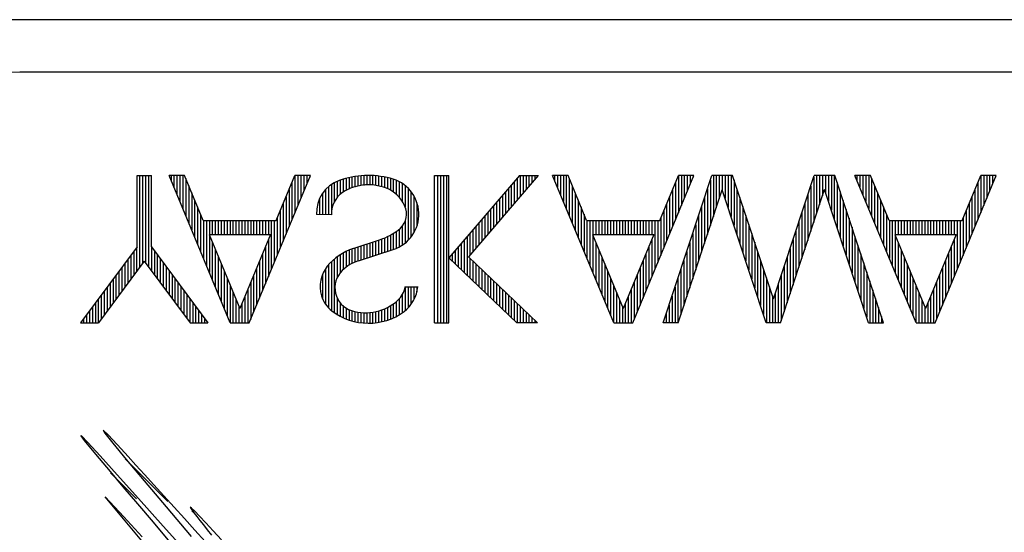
# Model space of a CAD drawing. Extents: x -21 to 1900, y -28 to 1322.
# Tile 10 of 21: x 291.27 to 297.94, y 1144.41 to 1147.89. Entities that reach past the tile are written whole.
import ezdxf

# ---------------------------------------------------------------- set-up
doc = ezdxf.new("R2010")
doc.units = 0
doc.header["$LTSCALE"] = 2
doc.header["$MEASUREMENT"] = 0
doc.layers.add('001', color=7, linetype='CONTINUOUS')

msp = doc.modelspace()

# ---------------------------------------------------------------- linework, layer by layer
at = {"layer": '001', "color": 2}
for p, q in [((317.92388, 1147.88464), (291.26928, 1147.88529)), ((291.26928, 1147.53054), (317.76928, 1147.53054)), ((292.06499, 1146.82877), (292.16177, 1146.82877)), ((292.06499, 1146.34476), (292.06499, 1146.82877)), ((292.08216, 1146.82877), (292.08216, 1146.20549)), ((292.10216, 1146.82877), (292.10216, 1146.23245)), ((292.12216, 1146.82877), (292.12216, 1146.23573)), ((292.14216, 1146.82877), (292.14216, 1146.20877)), ((292.16177, 1146.34476), (292.16177, 1146.82877)), ((292.38691, 1146.82877), (292.28216, 1146.82877)), ((292.69638, 1145.82877), (292.28216, 1146.82877)), ((292.29532, 1146.82877), (292.29532, 1146.79702)), ((292.31532, 1146.82877), (292.31532, 1146.74874)), ((292.33532, 1146.82877), (292.33532, 1146.70045)), ((292.35532, 1146.82877), (292.35532, 1146.65217)), ((292.37532, 1146.82877), (292.37532, 1146.60388)), ((292.51303, 1146.52428), (292.38691, 1146.82877)), ((292.8257, 1145.82877), (293.23992, 1146.82877)), ((293.00904, 1146.52428), (293.13517, 1146.82877)), ((293.23992, 1146.82877), (293.13517, 1146.82877)), ((293.13532, 1146.82877), (293.13532, 1146.57625)), ((293.15532, 1146.82877), (293.15532, 1146.62453)), ((293.17532, 1146.82877), (293.17532, 1146.67282)), ((293.19532, 1146.82877), (293.19532, 1146.7211)), ((293.21532, 1146.82877), (293.21532, 1146.76939)), ((293.23532, 1146.82877), (293.23532, 1146.81767)), ((293.58216, 1146.82644), (293.58216, 1146.7597)), ((293.60216, 1146.8273), (293.60216, 1146.76165)), ((293.62216, 1146.82816), (293.62216, 1146.76361)), ((293.64216, 1146.82838), (293.64216, 1146.76417)), ((293.66216, 1146.8271), (293.66216, 1146.7628)), ((294.08216, 1145.82873), (294.08216, 1146.82877)), ((294.08216, 1146.82877), (294.17893, 1146.82877)), ((294.10216, 1146.82877), (294.10216, 1145.82873)), ((294.12216, 1146.82877), (294.12216, 1145.82873)), ((294.14216, 1146.82877), (294.14216, 1145.82873)), ((294.16216, 1146.82877), (294.16216, 1145.82873)), ((294.65684, 1146.82877), (294.17893, 1146.27077)), ((294.17893, 1145.82873), (294.17893, 1146.82877)), ((294.78424, 1146.82877), (294.31196, 1146.27733)), ((294.65684, 1146.82877), (294.78424, 1146.82877)), ((294.66216, 1146.82877), (294.66216, 1146.68623)), ((294.68216, 1146.82877), (294.68216, 1146.70958)), ((294.70216, 1146.82877), (294.70216, 1146.73294)), ((294.72216, 1146.82877), (294.72216, 1146.75629)), ((294.74216, 1146.82877), (294.74216, 1146.77964)), ((294.76216, 1146.82877), (294.76216, 1146.80299)), ((294.78216, 1146.82877), (294.78216, 1146.82634)), ((294.98691, 1146.82877), (294.88216, 1146.82877)), ((295.29638, 1145.82877), (294.88216, 1146.82877)), ((294.89532, 1146.82877), (294.89532, 1146.79702)), ((294.91532, 1146.82877), (294.91532, 1146.74874)), ((294.93532, 1146.82877), (294.93532, 1146.70045)), ((294.95532, 1146.82877), (294.95532, 1146.65217)), ((294.97532, 1146.82877), (294.97532, 1146.60388)), ((295.11303, 1146.52428), (294.98691, 1146.82877)), ((295.4257, 1145.82877), (295.83992, 1146.82877)), ((295.60904, 1146.52428), (295.73517, 1146.82877)), ((295.63216, 1145.82877), (295.96252, 1146.82877)), ((295.83992, 1146.82877), (295.73517, 1146.82877)), ((295.73532, 1146.82877), (295.73532, 1146.57625)), ((295.75532, 1146.82877), (295.75532, 1146.62453)), ((295.77532, 1146.82877), (295.77532, 1146.67282)), ((295.79532, 1146.82877), (295.79532, 1146.7211)), ((295.81532, 1146.82877), (295.81532, 1146.76939)), ((295.83532, 1146.82877), (295.83532, 1146.81767)), ((296.10242, 1146.82877), (295.96252, 1146.82877)), ((295.97216, 1146.82877), (295.97216, 1146.54945)), ((295.99216, 1146.82877), (295.99216, 1146.60999)), ((296.01216, 1146.82877), (296.01216, 1146.67053)), ((296.03216, 1146.82877), (296.03216, 1146.73108)), ((296.05216, 1146.82877), (296.05216, 1146.67238)), ((296.07216, 1146.82877), (296.07216, 1146.61184)), ((296.09216, 1146.82877), (296.09216, 1146.5513)), ((296.37915, 1145.99109), (296.10242, 1146.82877)), ((296.37915, 1145.99109), (296.65607, 1146.82933)), ((296.79597, 1146.82933), (296.65607, 1146.82933)), ((296.67216, 1146.82933), (296.67216, 1146.56954)), ((296.69216, 1146.82933), (296.69216, 1146.63008)), ((296.71216, 1146.82933), (296.71216, 1146.69062)), ((296.73216, 1146.82933), (296.73216, 1146.71395)), ((296.75216, 1146.82933), (296.75216, 1146.65341)), ((296.77216, 1146.82933), (296.77216, 1146.59287)), ((296.79216, 1146.82933), (296.79216, 1146.53233)), ((297.12632, 1145.82933), (296.79597, 1146.82933)), ((297.03691, 1146.82877), (296.93216, 1146.82877)), ((297.34638, 1145.82877), (296.93216, 1146.82877)), ((296.94532, 1146.82877), (296.94532, 1146.79702)), ((296.96532, 1146.82877), (296.96532, 1146.74874)), ((296.98532, 1146.82877), (296.98532, 1146.70045)), ((297.00532, 1146.82877), (297.00532, 1146.65217)), ((297.02532, 1146.82877), (297.02532, 1146.60388)), ((297.16303, 1146.52428), (297.03691, 1146.82877)), ((297.4757, 1145.82877), (297.88992, 1146.82877)), ((297.65904, 1146.52428), (297.78517, 1146.82877)), ((297.88992, 1146.82877), (297.78517, 1146.82877)), ((297.78532, 1146.82877), (297.78532, 1146.57625)), ((297.80532, 1146.82877), (297.80532, 1146.62453)), ((297.82532, 1146.82877), (297.82532, 1146.67282)), ((297.84532, 1146.82877), (297.84532, 1146.7211)), ((297.86532, 1146.82877), (297.86532, 1146.76939)), ((297.88532, 1146.82877), (297.88532, 1146.81767)), ((292.39532, 1146.80848), (292.39532, 1146.5556)), ((292.41532, 1146.7602), (292.41532, 1146.50731)), ((293.11532, 1146.78085), (293.11532, 1146.52797)), ((293.38216, 1146.76509), (293.38216, 1146.56158)), ((293.40216, 1146.77858), (293.40216, 1146.64789)), ((293.42216, 1146.78701), (293.42216, 1146.67814)), ((293.44216, 1146.79544), (293.44216, 1146.69931)), ((293.46216, 1146.80227), (293.46216, 1146.71592)), ((293.48216, 1146.80766), (293.48216, 1146.72595)), ((293.50216, 1146.81306), (293.50216, 1146.73586)), ((293.52216, 1146.81763), (293.52216, 1146.74431)), ((293.54216, 1146.82063), (293.54216, 1146.75009)), ((293.56216, 1146.82363), (293.56216, 1146.75588)), ((293.68216, 1146.82582), (293.68216, 1146.76123)), ((293.70216, 1146.82454), (293.70216, 1146.75635)), ((293.72216, 1146.82096), (293.72216, 1146.75147)), ((293.74216, 1146.81728), (293.74216, 1146.74659)), ((293.76216, 1146.81361), (293.76216, 1146.73776)), ((293.78216, 1146.80813), (293.78216, 1146.72842)), ((293.80216, 1146.80137), (293.80216, 1146.71622)), ((293.82216, 1146.79461), (293.82216, 1146.70031)), ((293.84216, 1146.78572), (293.84216, 1146.67998)), ((293.86216, 1146.77334), (293.86216, 1146.65519)), ((293.88216, 1146.7594), (293.88216, 1146.61586)), ((294.60216, 1146.76494), (294.60216, 1146.61618)), ((294.62216, 1146.78829), (294.62216, 1146.63953)), ((294.64216, 1146.81164), (294.64216, 1146.66288)), ((294.99532, 1146.80848), (294.99532, 1146.5556)), ((295.01532, 1146.7602), (295.01532, 1146.50731)), ((295.71532, 1146.78085), (295.71532, 1146.52797)), ((295.95216, 1146.79742), (295.95216, 1146.48891)), ((296.11216, 1146.79927), (296.11216, 1146.49076)), ((296.65216, 1146.81751), (296.65216, 1146.509)), ((296.81216, 1146.7803), (296.81216, 1146.47179)), ((297.04532, 1146.80848), (297.04532, 1146.5556)), ((297.06532, 1146.7602), (297.06532, 1146.50731)), ((297.76532, 1146.78085), (297.76532, 1146.52797)), ((292.43532, 1146.71191), (292.43532, 1146.45903)), ((293.09532, 1146.73256), (293.09532, 1146.47968)), ((293.32216, 1146.70427), (293.32216, 1146.56314)), ((293.34216, 1146.72993), (293.34216, 1146.56262)), ((293.36216, 1146.75093), (293.36216, 1146.5621)), ((293.90216, 1146.74047), (293.90216, 1146.38908)), ((293.92216, 1146.71777), (293.92216, 1146.41171)), ((294.54216, 1146.69488), (294.54216, 1146.54612)), ((294.56216, 1146.71823), (294.56216, 1146.56947)), ((294.58216, 1146.74158), (294.58216, 1146.59282)), ((295.03532, 1146.71191), (295.03532, 1146.45903)), ((295.69532, 1146.73256), (295.69532, 1146.47968)), ((295.73408, 1145.82877), (296.03247, 1146.732)), ((295.93216, 1146.73688), (295.93216, 1146.42837)), ((296.33086, 1145.82877), (296.03247, 1146.732)), ((296.13216, 1146.73873), (296.13216, 1146.43022)), ((296.42763, 1145.82933), (296.72602, 1146.73256)), ((296.61216, 1146.69643), (296.61216, 1146.38792)), ((296.63216, 1146.75697), (296.63216, 1146.44846)), ((297.0244, 1145.82933), (296.72602, 1146.73256)), ((296.83216, 1146.71976), (296.83216, 1146.41125)), ((297.08532, 1146.71191), (297.08532, 1146.45903)), ((297.74532, 1146.73256), (297.74532, 1146.47968)), ((292.45532, 1146.66363), (292.45532, 1146.41075)), ((293.05532, 1146.636), (293.05532, 1146.38311)), ((293.07532, 1146.68428), (293.07532, 1146.4314)), ((293.30216, 1146.66817), (293.30216, 1146.56367)), ((293.94216, 1146.6885), (293.94216, 1146.44046)), ((293.96216, 1146.6422), (293.96216, 1146.48641)), ((294.50216, 1146.64818), (294.50216, 1146.49942)), ((294.52216, 1146.67153), (294.52216, 1146.52277)), ((295.05532, 1146.66363), (295.05532, 1146.41075)), ((295.65532, 1146.636), (295.65532, 1146.38311)), ((295.67532, 1146.68428), (295.67532, 1146.4314)), ((295.91216, 1146.67634), (295.91216, 1146.36783)), ((296.15216, 1146.67819), (296.15216, 1146.36968)), ((296.59216, 1146.63589), (296.59216, 1146.32738)), ((296.85216, 1146.65922), (296.85216, 1146.35071)), ((297.10532, 1146.66363), (297.10532, 1146.41075)), ((297.70532, 1146.636), (297.70532, 1146.38311)), ((297.72532, 1146.68428), (297.72532, 1146.4314)), ((292.47532, 1146.61534), (292.47532, 1146.36246)), ((292.49532, 1146.56706), (292.49532, 1146.31418)), ((293.03532, 1146.58771), (293.03532, 1146.33483)), ((293.38284, 1146.56156), (293.28216, 1146.56419)), ((294.44216, 1146.57812), (294.44216, 1146.42936)), ((294.46216, 1146.60147), (294.46216, 1146.45271)), ((294.48216, 1146.62482), (294.48216, 1146.47607)), ((295.07532, 1146.61534), (295.07532, 1146.36246)), ((295.09532, 1146.56706), (295.09532, 1146.31418)), ((295.63532, 1146.58771), (295.63532, 1146.33483)), ((295.89216, 1146.6158), (295.89216, 1146.30729)), ((296.17216, 1146.61765), (296.17216, 1146.30914)), ((296.57216, 1146.57535), (296.57216, 1146.26684)), ((296.87216, 1146.59868), (296.87216, 1146.29017)), ((297.12532, 1146.61534), (297.12532, 1146.36246)), ((297.14532, 1146.56706), (297.14532, 1146.31418)), ((297.68532, 1146.58771), (297.68532, 1146.33483)), ((292.51303, 1146.52428), (293.00904, 1146.52428)), ((292.51532, 1146.52428), (292.51532, 1146.26589)), ((292.53532, 1146.52428), (292.53532, 1146.21761)), ((292.55532, 1146.52428), (292.55532, 1146.42751)), ((292.57532, 1146.52428), (292.57532, 1146.42751)), ((292.59532, 1146.52428), (292.59532, 1146.42751)), ((292.61532, 1146.52428), (292.61532, 1146.42751)), ((292.63532, 1146.52428), (292.63532, 1146.42751)), ((292.65532, 1146.52428), (292.65532, 1146.42751)), ((292.67532, 1146.52428), (292.67532, 1146.42751)), ((292.69532, 1146.52428), (292.69532, 1146.42751)), ((292.71532, 1146.52428), (292.71532, 1146.42751)), ((292.73532, 1146.52428), (292.73532, 1146.42751)), ((292.75532, 1146.52428), (292.75532, 1146.42751)), ((292.77532, 1146.52428), (292.77532, 1146.42751)), ((292.79532, 1146.52428), (292.79532, 1146.42751)), ((292.81532, 1146.52428), (292.81532, 1146.42751)), ((292.83532, 1146.52428), (292.83532, 1146.42751)), ((292.85532, 1146.52428), (292.85532, 1146.42751)), ((292.87532, 1146.52428), (292.87532, 1146.42751)), ((292.89532, 1146.52428), (292.89532, 1146.42751)), ((292.91532, 1146.52428), (292.91532, 1146.42751)), ((292.93532, 1146.52428), (292.93532, 1146.42751)), ((292.95532, 1146.52428), (292.95532, 1146.42751)), ((292.97532, 1146.52428), (292.97532, 1146.18998)), ((292.99532, 1146.52428), (292.99532, 1146.23826)), ((293.01532, 1146.53943), (293.01532, 1146.28654)), ((293.88216, 1146.52232), (293.88216, 1146.37069)), ((294.38216, 1146.50806), (294.38216, 1146.35931)), ((294.40216, 1146.53142), (294.40216, 1146.38266)), ((294.42216, 1146.55477), (294.42216, 1146.40601)), ((295.11303, 1146.52428), (295.60904, 1146.52428)), ((295.11532, 1146.52428), (295.11532, 1146.26589)), ((295.13532, 1146.52428), (295.13532, 1146.21761)), ((295.15532, 1146.52428), (295.15532, 1146.42751)), ((295.17532, 1146.52428), (295.17532, 1146.42751)), ((295.19532, 1146.52428), (295.19532, 1146.42751)), ((295.21532, 1146.52428), (295.21532, 1146.42751)), ((295.23532, 1146.52428), (295.23532, 1146.42751)), ((295.25532, 1146.52428), (295.25532, 1146.42751)), ((295.27532, 1146.52428), (295.27532, 1146.42751)), ((295.29532, 1146.52428), (295.29532, 1146.42751)), ((295.31532, 1146.52428), (295.31532, 1146.42751)), ((295.33532, 1146.52428), (295.33532, 1146.42751)), ((295.35532, 1146.52428), (295.35532, 1146.42751)), ((295.37532, 1146.52428), (295.37532, 1146.42751)), ((295.39532, 1146.52428), (295.39532, 1146.42751)), ((295.41532, 1146.52428), (295.41532, 1146.42751)), ((295.43532, 1146.52428), (295.43532, 1146.42751)), ((295.45532, 1146.52428), (295.45532, 1146.42751)), ((295.47532, 1146.52428), (295.47532, 1146.42751)), ((295.49532, 1146.52428), (295.49532, 1146.42751)), ((295.51532, 1146.52428), (295.51532, 1146.42751)), ((295.53532, 1146.52428), (295.53532, 1146.42751)), ((295.55532, 1146.52428), (295.55532, 1146.42751)), ((295.57532, 1146.52428), (295.57532, 1146.18998)), ((295.59532, 1146.52428), (295.59532, 1146.23826)), ((295.61532, 1146.53943), (295.61532, 1146.28654)), ((295.85216, 1146.49472), (295.85216, 1146.18621)), ((295.87216, 1146.55526), (295.87216, 1146.24675)), ((296.19216, 1146.55711), (296.19216, 1146.2486)), ((296.21216, 1146.49657), (296.21216, 1146.18806)), ((296.55216, 1146.51481), (296.55216, 1146.2063)), ((296.89216, 1146.53814), (296.89216, 1146.22963)), ((297.16303, 1146.52428), (297.65904, 1146.52428)), ((297.16532, 1146.52428), (297.16532, 1146.26589)), ((297.18532, 1146.52428), (297.18532, 1146.21761)), ((297.20532, 1146.52428), (297.20532, 1146.42751)), ((297.22532, 1146.52428), (297.22532, 1146.42751)), ((297.24532, 1146.52428), (297.24532, 1146.42751)), ((297.26532, 1146.52428), (297.26532, 1146.42751)), ((297.28532, 1146.52428), (297.28532, 1146.42751)), ((297.30532, 1146.52428), (297.30532, 1146.42751)), ((297.32532, 1146.52428), (297.32532, 1146.42751)), ((297.34532, 1146.52428), (297.34532, 1146.42751)), ((297.36532, 1146.52428), (297.36532, 1146.42751)), ((297.38532, 1146.52428), (297.38532, 1146.42751)), ((297.40532, 1146.52428), (297.40532, 1146.42751)), ((297.42532, 1146.52428), (297.42532, 1146.42751)), ((297.44532, 1146.52428), (297.44532, 1146.42751)), ((297.46532, 1146.52428), (297.46532, 1146.42751)), ((297.48532, 1146.52428), (297.48532, 1146.42751)), ((297.50532, 1146.52428), (297.50532, 1146.42751)), ((297.52532, 1146.52428), (297.52532, 1146.42751)), ((297.54532, 1146.52428), (297.54532, 1146.42751)), ((297.56532, 1146.52428), (297.56532, 1146.42751)), ((297.58532, 1146.52428), (297.58532, 1146.42751)), ((297.60532, 1146.52428), (297.60532, 1146.42751)), ((297.62532, 1146.52428), (297.62532, 1146.18998)), ((297.64532, 1146.52428), (297.64532, 1146.23826)), ((297.66532, 1146.53943), (297.66532, 1146.28654)), ((292.55312, 1146.42751), (292.76104, 1145.92555)), ((292.55312, 1146.42751), (292.96896, 1146.42751)), ((292.96896, 1146.42751), (292.76104, 1145.92555)), ((293.80216, 1146.43628), (293.80216, 1146.32674)), ((293.82216, 1146.44925), (293.82216, 1146.33477)), ((293.84216, 1146.46478), (293.84216, 1146.34459)), ((293.86216, 1146.486), (293.86216, 1146.35567)), ((294.32216, 1146.43801), (294.32216, 1146.28925)), ((294.34216, 1146.46136), (294.34216, 1146.3126)), ((294.36216, 1146.48471), (294.36216, 1146.33595)), ((295.15312, 1146.42751), (295.56896, 1146.42751)), ((295.15312, 1146.42751), (295.36104, 1145.92555)), ((295.56896, 1146.42751), (295.36104, 1145.92555)), ((295.83216, 1146.43418), (295.83216, 1146.12567)), ((296.23216, 1146.43603), (296.23216, 1146.12752)), ((296.53216, 1146.45427), (296.53216, 1146.14576)), ((296.91216, 1146.4776), (296.91216, 1146.16909)), ((297.20312, 1146.42751), (297.41104, 1145.92555)), ((297.20312, 1146.42751), (297.61896, 1146.42751)), ((297.61896, 1146.42751), (297.41104, 1145.92555)), ((292.55532, 1146.42221), (292.55532, 1146.16932)), ((292.57532, 1146.37392), (292.57532, 1146.12104)), ((292.95532, 1146.39457), (292.95532, 1146.14169)), ((293.53103, 1146.3329), (293.71476, 1146.39423)), ((293.62216, 1146.36332), (293.62216, 1146.26836)), ((293.64216, 1146.36999), (293.64216, 1146.27484)), ((293.66216, 1146.37667), (293.66216, 1146.28133)), ((293.68216, 1146.38335), (293.68216, 1146.28781)), ((293.70216, 1146.39002), (293.70216, 1146.2943)), ((293.72216, 1146.39716), (293.72216, 1146.30079)), ((293.74216, 1146.40508), (293.74216, 1146.30727)), ((293.76216, 1146.41385), (293.76216, 1146.31376)), ((293.78216, 1146.42506), (293.78216, 1146.32024)), ((294.26216, 1146.36795), (294.26216, 1146.19103)), ((294.28216, 1146.3913), (294.28216, 1146.17186)), ((294.30216, 1146.41466), (294.30216, 1146.1527)), ((295.15532, 1146.42221), (295.15532, 1146.16932)), ((295.17532, 1146.37392), (295.17532, 1146.12104)), ((295.55532, 1146.39457), (295.55532, 1146.14169)), ((295.81216, 1146.37364), (295.81216, 1146.06513)), ((296.25216, 1146.37549), (296.25216, 1146.06698)), ((296.51216, 1146.39373), (296.51216, 1146.08522)), ((296.93216, 1146.41706), (296.93216, 1146.10855)), ((297.20532, 1146.42221), (297.20532, 1146.16932)), ((297.22532, 1146.37392), (297.22532, 1146.12104)), ((297.60532, 1146.39457), (297.60532, 1146.14169)), ((292.06499, 1146.34476), (291.68216, 1145.82877)), ((292.04216, 1146.31399), (292.04216, 1146.15158)), ((292.06216, 1146.34095), (292.06216, 1146.17853)), ((292.16177, 1146.34476), (292.5446, 1145.82877)), ((292.16216, 1146.34423), (292.16216, 1146.18182)), ((292.18216, 1146.31728), (292.18216, 1146.15486)), ((292.59532, 1146.32564), (292.59532, 1146.07276)), ((292.91532, 1146.29801), (292.91532, 1146.04512)), ((292.93532, 1146.34629), (292.93532, 1146.09341)), ((293.46216, 1146.30179), (293.46216, 1146.18822)), ((293.48216, 1146.3128), (293.48216, 1146.20579)), ((293.50216, 1146.32113), (293.50216, 1146.21991)), ((293.52216, 1146.32929), (293.52216, 1146.2311)), ((293.54216, 1146.33662), (293.54216, 1146.24076)), ((293.56216, 1146.34329), (293.56216, 1146.24857)), ((293.56716, 1146.25052), (293.80206, 1146.3267)), ((293.58216, 1146.34997), (293.58216, 1146.25539)), ((293.60216, 1146.35664), (293.60216, 1146.26187)), ((294.20216, 1146.2979), (294.20216, 1146.24851)), ((294.22216, 1146.32125), (294.22216, 1146.22935)), ((294.24216, 1146.3446), (294.24216, 1146.21019)), ((295.19532, 1146.32564), (295.19532, 1146.07276)), ((295.51532, 1146.29801), (295.51532, 1146.04512)), ((295.53532, 1146.34629), (295.53532, 1146.09341)), ((295.79216, 1146.3131), (295.79216, 1146.00459)), ((296.27216, 1146.31495), (296.27216, 1146.00644)), ((296.49216, 1146.33319), (296.49216, 1146.02468)), ((296.95216, 1146.35652), (296.95216, 1146.04801)), ((296.97216, 1146.29598), (296.97216, 1145.98747)), ((297.24532, 1146.32564), (297.24532, 1146.07276)), ((297.56532, 1146.29801), (297.56532, 1146.04512)), ((297.58532, 1146.34629), (297.58532, 1146.09341)), ((292.11338, 1146.24757), (291.80266, 1145.82877)), ((291.98216, 1146.23312), (291.98216, 1146.07071)), ((292.00216, 1146.26008), (292.00216, 1146.09766)), ((292.02216, 1146.28703), (292.02216, 1146.12462)), ((292.11338, 1146.24757), (292.4241, 1145.82877)), ((292.20216, 1146.29032), (292.20216, 1146.1279)), ((292.22216, 1146.26336), (292.22216, 1146.10095)), ((292.24216, 1146.23641), (292.24216, 1146.07399)), ((292.61532, 1146.27735), (292.61532, 1146.02447)), ((292.63532, 1146.22907), (292.63532, 1145.97619)), ((292.89532, 1146.24972), (292.89532, 1145.99684)), ((293.38216, 1146.24171), (293.38216, 1145.91451)), ((293.40216, 1146.26061), (293.40216, 1145.89984)), ((293.42216, 1146.27551), (293.42216, 1146.13676)), ((293.44216, 1146.28984), (293.44216, 1146.16788)), ((294.17893, 1146.27077), (294.64031, 1145.82873)), ((294.18216, 1146.27455), (294.18216, 1146.26767)), ((294.31196, 1146.27733), (294.78019, 1145.82873)), ((294.32216, 1146.26755), (294.32216, 1146.13354)), ((294.34216, 1146.24839), (294.34216, 1146.11438)), ((294.36216, 1146.22923), (294.36216, 1146.09522)), ((295.21532, 1146.27735), (295.21532, 1146.02447)), ((295.23532, 1146.22907), (295.23532, 1145.97619)), ((295.49532, 1146.24972), (295.49532, 1145.99684)), ((295.77216, 1146.25256), (295.77216, 1145.94405)), ((296.29216, 1146.25441), (296.29216, 1145.9459)), ((296.47216, 1146.27264), (296.47216, 1145.96414)), ((296.99216, 1146.23543), (296.99216, 1145.92693)), ((297.26532, 1146.27735), (297.26532, 1146.02447)), ((297.28532, 1146.22907), (297.28532, 1145.97619)), ((297.54532, 1146.24972), (297.54532, 1145.99684)), ((291.94216, 1146.17921), (291.94216, 1146.01679)), ((291.96216, 1146.20617), (291.96216, 1146.04375)), ((292.26216, 1146.20945), (292.26216, 1146.04703)), ((292.28216, 1146.18249), (292.28216, 1146.02008)), ((292.65532, 1146.18079), (292.65532, 1145.9279)), ((292.87532, 1146.20144), (292.87532, 1145.94855)), ((293.34216, 1146.19369), (293.34216, 1145.95758)), ((293.36216, 1146.22142), (293.36216, 1145.93392)), ((294.38216, 1146.21007), (294.38216, 1146.07606)), ((294.40216, 1146.19091), (294.40216, 1146.0569)), ((294.42216, 1146.17175), (294.42216, 1146.03773)), ((295.25532, 1146.18079), (295.25532, 1145.9279)), ((295.47532, 1146.20144), (295.47532, 1145.94855)), ((295.75216, 1146.19202), (295.75216, 1145.88351)), ((296.31216, 1146.19387), (296.31216, 1145.88536)), ((296.45216, 1146.2121), (296.45216, 1145.90359)), ((297.01216, 1146.17489), (297.01216, 1145.86638)), ((297.30532, 1146.18079), (297.30532, 1145.9279)), ((297.52532, 1146.20144), (297.52532, 1145.94855)), ((291.88216, 1146.09834), (291.88216, 1145.93592)), ((291.90216, 1146.1253), (291.90216, 1145.96288)), ((291.92216, 1146.15225), (291.92216, 1145.98984)), ((292.30216, 1146.15554), (292.30216, 1145.99312)), ((292.32216, 1146.12858), (292.32216, 1145.96617)), ((292.34216, 1146.10162), (292.34216, 1145.93921)), ((292.67532, 1146.1325), (292.67532, 1145.87962)), ((292.83532, 1146.10487), (292.83532, 1145.85199)), ((292.85532, 1146.15315), (292.85532, 1145.90027)), ((293.32216, 1146.15461), (293.32216, 1145.99384)), ((294.44216, 1146.15258), (294.44216, 1146.01857)), ((294.46216, 1146.13342), (294.46216, 1145.99941)), ((294.48216, 1146.11426), (294.48216, 1145.98025)), ((294.50216, 1146.0951), (294.50216, 1145.96109)), ((295.27532, 1146.1325), (295.27532, 1145.87962)), ((295.43532, 1146.10487), (295.43532, 1145.85199)), ((295.45532, 1146.15315), (295.45532, 1145.90027)), ((295.73216, 1146.13148), (295.73216, 1145.82877)), ((296.33216, 1146.13333), (296.33216, 1145.82933)), ((296.43216, 1146.15156), (296.43216, 1145.84305)), ((297.03216, 1146.11435), (297.03216, 1145.82933)), ((297.32532, 1146.1325), (297.32532, 1145.87962)), ((297.48532, 1146.10487), (297.48532, 1145.85199)), ((297.50532, 1146.15315), (297.50532, 1145.90027)), ((291.84216, 1146.04443), (291.84216, 1145.88201)), ((291.86216, 1146.07138), (291.86216, 1145.90897)), ((292.36216, 1146.07467), (292.36216, 1145.91225)), ((292.38216, 1146.04771), (292.38216, 1145.8853)), ((292.69532, 1146.08422), (292.69532, 1145.83133)), ((292.71532, 1146.03593), (292.71532, 1145.82877)), ((292.81532, 1146.05658), (292.81532, 1145.82877)), ((293.88127, 1146.07257), (293.96977, 1146.07395)), ((293.88216, 1146.07258), (293.88216, 1145.91012)), ((293.90216, 1146.07289), (293.90216, 1145.93066)), ((293.92216, 1146.0732), (293.92216, 1145.95693)), ((293.94216, 1146.07352), (293.94216, 1145.98731)), ((293.96216, 1146.07383), (293.96216, 1146.04006)), ((294.52216, 1146.07594), (294.52216, 1145.94193)), ((294.54216, 1146.05678), (294.54216, 1145.92277)), ((294.56216, 1146.03761), (294.56216, 1145.9036)), ((295.29532, 1146.08422), (295.29532, 1145.83133)), ((295.31532, 1146.03593), (295.31532, 1145.82877)), ((295.41532, 1146.05658), (295.41532, 1145.82877)), ((295.71216, 1146.07094), (295.71216, 1145.82877)), ((296.35216, 1146.07278), (296.35216, 1145.82933)), ((296.39216, 1146.03048), (296.39216, 1145.82933)), ((296.41216, 1146.09102), (296.41216, 1145.82933)), ((297.05216, 1146.05381), (297.05216, 1145.82933)), ((297.34532, 1146.08422), (297.34532, 1145.83133)), ((297.36532, 1146.03593), (297.36532, 1145.82877)), ((297.46532, 1146.05658), (297.46532, 1145.82877)), ((291.78216, 1145.96356), (291.78216, 1145.82877)), ((291.80216, 1145.99051), (291.80216, 1145.82877)), ((291.82216, 1146.01747), (291.82216, 1145.85506)), ((292.40216, 1146.02075), (292.40216, 1145.85834)), ((292.42216, 1145.9938), (292.42216, 1145.83138)), ((292.44216, 1145.96684), (292.44216, 1145.82877)), ((292.73532, 1145.98765), (292.73532, 1145.82877)), ((292.77532, 1145.96002), (292.77532, 1145.82877)), ((292.79532, 1146.0083), (292.79532, 1145.82877)), ((293.42216, 1145.99844), (293.42216, 1145.88546)), ((293.44216, 1145.96734), (293.44216, 1145.875)), ((293.82216, 1145.97437), (293.82216, 1145.8727)), ((293.84216, 1145.99145), (293.84216, 1145.88278)), ((293.86216, 1146.01865), (293.86216, 1145.89645)), ((294.58216, 1146.01845), (294.58216, 1145.88444)), ((294.60216, 1145.99929), (294.60216, 1145.86528)), ((294.62216, 1145.98013), (294.62216, 1145.84612)), ((294.64216, 1145.96097), (294.64216, 1145.82873)), ((295.33532, 1145.98765), (295.33532, 1145.82877)), ((295.37532, 1145.96002), (295.37532, 1145.82877)), ((295.39532, 1146.0083), (295.39532, 1145.82877)), ((295.69216, 1146.0104), (295.69216, 1145.82877)), ((296.37216, 1146.01224), (296.37216, 1145.82933)), ((297.07216, 1145.99327), (297.07216, 1145.82933)), ((297.38532, 1145.98765), (297.38532, 1145.82877)), ((297.42532, 1145.96002), (297.42532, 1145.82877)), ((297.44532, 1146.0083), (297.44532, 1145.82877)), ((291.74216, 1145.90964), (291.74216, 1145.82877)), ((291.76216, 1145.9366), (291.76216, 1145.82877)), ((292.46216, 1145.93988), (292.46216, 1145.82877)), ((292.48216, 1145.91293), (292.48216, 1145.82877)), ((292.75532, 1145.93936), (292.75532, 1145.82877)), ((293.46216, 1145.94585), (293.46216, 1145.86454)), ((293.48216, 1145.93061), (293.48216, 1145.85656)), ((293.50216, 1145.91967), (293.50216, 1145.8494)), ((293.52216, 1145.91149), (293.52216, 1145.84225)), ((293.54216, 1145.90658), (293.54216, 1145.8375)), ((293.56216, 1145.90243), (293.56216, 1145.83317)), ((293.58216, 1145.89971), (293.58216, 1145.8304)), ((293.60216, 1145.89848), (293.60216, 1145.82856)), ((293.62216, 1145.89792), (293.62216, 1145.82673)), ((293.64216, 1145.8995), (293.64216, 1145.82718)), ((293.66216, 1145.90108), (293.66216, 1145.82785)), ((293.68216, 1145.90555), (293.68216, 1145.82974)), ((293.70216, 1145.91014), (293.70216, 1145.83287)), ((293.72216, 1145.91635), (293.72216, 1145.83601)), ((293.74216, 1145.92384), (293.74216, 1145.84221)), ((293.76216, 1145.9346), (293.76216, 1145.84864)), ((293.78216, 1145.94593), (293.78216, 1145.85508)), ((293.80216, 1145.9573), (293.80216, 1145.86263)), ((294.66216, 1145.94181), (294.66216, 1145.82873)), ((294.68216, 1145.92265), (294.68216, 1145.82873)), ((294.70216, 1145.90348), (294.70216, 1145.82873)), ((295.35532, 1145.93936), (295.35532, 1145.82877)), ((295.67216, 1145.94985), (295.67216, 1145.82877)), ((297.09216, 1145.93273), (297.09216, 1145.82933)), ((297.40532, 1145.93936), (297.40532, 1145.82877)), ((291.68216, 1145.82877), (291.80266, 1145.82877)), ((291.6823, 1145.82895), (291.68248, 1145.82877)), ((291.70216, 1145.85573), (291.70216, 1145.82877)), ((291.72216, 1145.88269), (291.72216, 1145.82877)), ((292.4241, 1145.82877), (292.5446, 1145.82877)), ((292.50216, 1145.88597), (292.50216, 1145.82877)), ((292.52216, 1145.85901), (292.52216, 1145.82877)), ((292.54216, 1145.83206), (292.54216, 1145.82877)), ((292.69638, 1145.82877), (292.8257, 1145.82877)), ((294.08216, 1145.82873), (294.17893, 1145.82873)), ((294.78019, 1145.82873), (294.64031, 1145.82873)), ((294.72216, 1145.88432), (294.72216, 1145.82873)), ((294.74216, 1145.86516), (294.74216, 1145.82873)), ((294.76216, 1145.846), (294.76216, 1145.82873)), ((295.29638, 1145.82877), (295.4257, 1145.82877)), ((295.73408, 1145.82877), (295.63216, 1145.82877)), ((295.65216, 1145.88931), (295.65216, 1145.82877)), ((296.42763, 1145.82933), (296.33086, 1145.82933)), ((297.0244, 1145.82933), (297.12632, 1145.82933)), ((297.11216, 1145.87219), (297.11216, 1145.82933)), ((297.34638, 1145.82877), (297.4757, 1145.82877)), ((291.98445, 1144.9075), (292.27444, 1144.61751)), ((291.88384, 1144.81176), (292.06141, 1144.63419)), ((294.67105, 1141.26688), (291.84989, 1144.64897)), ((292.4368, 1144.55333), (292.45703, 1144.53309))]:
    msp.add_line(p, q, dxfattribs=at)
for points in [[(291.26928, 1147.88529), (291.11469, 1147.88464), (290.97538, 1147.88278), (290.86484, 1147.87989), (290.7938, 1147.87624), (290.76928, 1147.87219)], [(290.76928, 1147.51308), (290.78613, 1147.51757), (290.83669, 1147.52184), (290.91576, 1147.52543), (291.01865, 1147.52819), (291.14067, 1147.52995), (291.26928, 1147.53054)], [(292.52741, 1144.3462), (292.4575, 1144.42313), (292.38667, 1144.50123), (292.31603, 1144.57922), (292.24668, 1144.65584), (292.17971, 1144.7298), (292.11623, 1144.79984), (292.05735, 1144.86468), (292.00415, 1144.92304), (291.95774, 1144.97366), (291.87097, 1145.06631), (291.83586, 1145.09991), (291.84745, 1145.08013), (291.90078, 1145.01264), (291.99089, 1144.90312), (292.11283, 1144.75722), (292.26164, 1144.58064), (292.43237, 1144.37904)], [(292.42985, 1144.24213), (292.24299, 1144.45089), (292.07487, 1144.63825), (291.93026, 1144.79871), (291.81395, 1144.92681), (291.73073, 1145.01706), (291.68538, 1145.06399), (291.68269, 1145.0621), (291.70629, 1145.0318), (291.74881, 1144.97983), (291.80819, 1144.90854), (291.88237, 1144.82026), (291.9693, 1144.71734), (292.06692, 1144.60212), (292.17316, 1144.47693), (292.28598, 1144.34411)], [(292.09995, 1144.37782), (291.97528, 1144.51299), (291.84989, 1144.64897)], [(292.63679, 1144.35711), (292.58037, 1144.41905), (292.53064, 1144.47313), (292.48894, 1144.51777), (292.45665, 1144.55139), (292.4351, 1144.57239), (292.42564, 1144.5792), (292.42964, 1144.57022), (292.43853, 1144.55732), (292.45191, 1144.53914), (292.46932, 1144.51623), (292.49028, 1144.48916), (292.51432, 1144.45846), (292.54095, 1144.42471), (292.56972, 1144.38845)]]:
    msp.add_lwpolyline(points, dxfattribs=at)
for centre, radius, start, end in [((293.63294, 1146.25399), 0.57479, 75.069293, 110.136698), ((293.51272, 1146.57632), 0.23078, 109.697689, 183.014225), ((293.63485, 1146.4345), 0.33025, 64.797995, 122.573874), ((293.72475, 1146.56512), 0.25064, 287.966983, 76.889362), ((293.55998, 1146.56839), 0.17736, 125.481618, 182.207004), ((293.67449, 1146.53385), 0.22357, 18.118507, 63.001253), ((293.75587, 1146.56828), 0.13575, 306.104486, 14.987704), ((293.58371, 1146.78685), 0.41391, 288.458295, 307.531672), ((293.65647, 1145.95708), 0.3962, 108.458295, 139.624315), ((293.65722, 1145.97281), 0.29195, 107.966983, 133.597648), ((293.53007, 1146.07469), 0.22387, 141.599003, 196.016136), ((293.56931, 1146.0671), 0.16305, 134.074205, 252.137978), ((293.73295, 1146.09459), 0.15052, 311.501116, 351.59157), ((293.70692, 1146.10859), 0.26477, 309.911272, 352.479479), ((293.52532, 1146.08194), 0.22144, 198.160554, 231.117069), ((293.61473, 1146.22139), 0.32386, 252.861536, 312.300692), ((293.63433, 1146.23792), 0.41149, 232.935182, 306.107096)]:
    msp.add_arc(centre, radius, start, end, dxfattribs=at)

doc.saveas('drawing.dxf')
